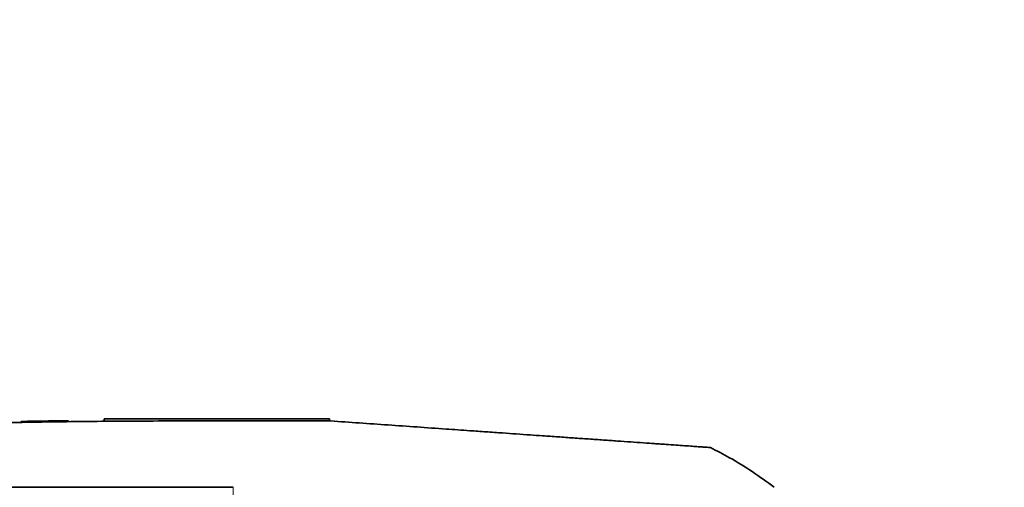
# Model space of a CAD drawing. Header units: millimetres. Extents: x 0 to 14900, y 0 to 10500.
# Tile 44 of 47: x 11962 to 12465, y 6793 to 7031. Entities that reach past the tile are written whole.
import ezdxf

# ---------------------------------------------------------------- set-up
doc = ezdxf.new("R2010")
doc.units = ezdxf.units.MM
doc.header["$LTSCALE"] = 25
doc.layers.add('THICK_LINE', color=7, linetype='Continuous')
doc.styles.add('SLDTEXTSTYLE0', font='TXT', dxfattribs={"width": 0.605})
doc.dimstyles.new('SLDDIMSTYLE2', dxfattribs={"dimtxt": 87.5, "dimasz": 87.5, "dimexe": 0, "dimexo": 0.0625, "dimgap": 21.875, "dimtad": 1, "dimdec": 4, "dimlfac": 25, "dimzin": 12, "dimdsep": 46, "dimtxsty": 'SLDTEXTSTYLE0', "dimsah": 1, "dimcen": 0.09, "dimadec": 1, "dimazin": 3, "dimtfac": 1, "dimtofl": 0, "dimtmove": 0, "dimatfit": 3, "dimfxl": 1, "dimfrac": 2, "dimtolj": 1, "dimtzin": 12, "dimarcsym": 0})
doc.dimstyles.new('SLDDIMSTYLE3', dxfattribs={"dimtxt": 87.5, "dimasz": 87.5, "dimexe": 0, "dimexo": 0.0625, "dimgap": 21.875, "dimtad": 1, "dimdec": 1, "dimrnd": 1e-09, "dimzin": 12, "dimdsep": 46, "dimtxsty": 'SLDTEXTSTYLE0', "dimsah": 1, "dimcen": 0, "dimadec": 0, "dimazin": 3, "dimtfac": 1, "dimtofl": 0, "dimtmove": 0, "dimatfit": 3, "dimfxl": 1, "dimfrac": 2, "dimtolj": 1, "dimtzin": 12, "dimarcsym": 0})

# ---------------------------------------------------------------- blocks, each defined once
blk = doc.blocks.new('_D_6')
at = {"layer": 'THICK_LINE'}
for p, q in [((7902.03, 7121.67), (7616.02, 7172.1)), ((13399.94, 6640.66), (13690.36, 6640.66))]:
    blk.add_line(p, q, dxfattribs=at)
blk.add_arc((10629.94, 6640.66), 3022.92, 0, 170, dxfattribs=at)
for points in [[(7652.95, 7165.58), (7681.67, 7249.18), (7657.11, 7253.87)], [(13652.86, 6640.66), (13664.1, 6728.33), (13639.1, 6727.97)]]:
    blk.add_solid(points, dxfattribs=at)
at = {"layer": 'THICK_LINE', "insert": (10779.39, 9775.28), "char_height": 87.5, "attachment_point": 1, "rotation": 355, "style": 'SLDTEXTSTYLE0'}
blk.add_mtext('170°', dxfattribs=at)
blk = doc.blocks.new('_D_8')
at = {"layer": 'THICK_LINE'}
blk.add_line((12288.17, 8796.74), (10629.94, 6640.66), dxfattribs=at)
blk.add_solid([(12288.17, 8796.74), (12224.91, 8735.01), (12244.73, 8719.76)], dxfattribs=at)
at = {"layer": 'THICK_LINE', "insert": (11260.76, 7645.75), "char_height": 87.5, "attachment_point": 1, "rotation": 52.4365, "style": 'SLDTEXTSTYLE0'}
blk.add_mtext('R2720', dxfattribs=at)

msp = doc.modelspace()

# ---------------------------------------------------------------- linework, layer by layer
at = {"color": 7, "linetype": 'Continuous', "lineweight": 35}
for p, q in [((11963.1315112, 6826.4245545), (11963.1315112, 6825.9245545)), ((11969.5155112, 6826.534294), (11969.5155112, 6826.034294)), ((11978.1028449, 6826.6679284), (11978.5411775, 6826.6743195)), ((11978.1028449, 6826.6679284), (11978.1028449, 6826.1679284)), ((11978.5411775, 6826.6743195), (11978.5411775, 6826.1743195)), ((11987.1285112, 6826.7910992), (11987.1285112, 6826.2910992)), ((12005.3847626, 6826.486088), (12005.3847626, 6827.6600043)), ((12005.3847626, 6827.6600043), (12120.3847626, 6827.6600043)), ((12120.8814313, 6826.6600043), (12045.3847626, 6826.6600043)), ((12120.3847626, 6826.6600043), (12120.3847626, 6827.6600043)), ((12289.8742267, 6814.8428769), (12291.1409425, 6814.7542995)), ((12291.1409425, 6814.7542995), (12291.4313535, 6814.733992)), ((12294.6806717, 6814.5067775), (12292.2418941, 6814.6773135)), ((12295.9732982, 6814.4163883), (12294.6806717, 6814.5067775))]:
    msp.add_line(p, q, dxfattribs=at)
at = {"color": 8, "linetype": 'Continuous', "lineweight": 18}
msp.add_line((12071.2252748, 6792.8340236), (12071.2028327, 6787.6600043), dxfattribs=at)
at = {"color": 7, "linetype": 'Continuous', "lineweight": 35, "flags": 128}
msp.add_lwpolyline([(12071.2252748, 6792.8340236), (11910.5094766, 6792.8698293), (11751.3700222, 6792.9111544)], dxfattribs=at)
at = {"color": 7, "linetype": 'Continuous', "lineweight": 35}
for start, end in [(90.9450402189, 91.02456855), (90.8380668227, 90.9450402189), (90.7256362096, 90.8326065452)]:
    msp.add_arc((12045.3847626, 2227.1600043), 4600, start, end, dxfattribs=at)
for points, knots in [([(12045.3847626, 6826.6600043), (12038.7050487, 6826.6516392), (12025.6959609, 6826.6353477), (12006.7081922, 6826.5088541), (11988.7720362, 6826.3228319), (11971.887638, 6826.0824603), (11956.1399756, 6825.8025729), (11941.5166279, 6825.494308), (11928.0051166, 6825.1682908), (11915.5080362, 6824.8313822), (11903.5755472, 6824.4785561), (11892.3060119, 6824.1167498), (11881.7977512, 6823.753841), (11872.5985834, 6823.4163994), (11864.7082577, 6823.1122806), (11858.1265381, 6822.8482224), (11853.3810695, 6822.6517043), (11850.1723366, 6822.5161482), (11848.2561714, 6822.4342888), (11846.9627512, 6822.3785587), (11846.2576548, 6822.3480312), (11845.9887067, 6822.3363659), (11845.878364, 6822.3315764), (11845.831361, 6822.3295355), (11845.8109793, 6822.3286505), (11845.8020694, 6822.3282635), (11845.7981603, 6822.3280937), (11845.7962826, 6822.3280122), (11841.6852105, 6822.149469), (11833.6880738, 6821.7914042), (11822.0291888, 6821.2388905), (11811.0412724, 6820.69103), (11800.8140505, 6820.1573216), (11792.3050021, 6819.6949838), (11785.0210765, 6819.2871154), (11778.3792748, 6818.9061527), (11771.5831, 6818.5058749), (11764.9072886, 6818.1026552), (11758.6424104, 6817.7156361), (11752.4539123, 6817.324893), (11745.7242989, 6816.8909436), (11738.5225671, 6816.4154871), (11731.0139204, 6815.9071027), (11723.9253468, 6815.4157729), (11717.3382124, 6814.9493137), (11711.3244859, 6814.5151282), (11705.9594669, 6814.1210518), (11701.3050219, 6813.7740477), (11697.4081743, 6813.4798564), (11694.3298691, 6813.2450996), (11692.0681232, 6813.071276), (11690.781081, 6812.9718663), (11690.2471833, 6812.9305343), (11690.3946156, 6812.9419398), (11690.3994933, 6812.9423171)], [0, 0, 0, 0, 0.05019840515, 0.09776398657, 0.14269674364, 0.18499667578, 0.22466378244, 0.26105982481, 0.29491623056, 0.32623299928, 0.35501013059, 0.38462869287, 0.41096776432, 0.43402734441, 0.45380743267, 0.4703080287, 0.48352913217, 0.48950046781, 0.49444335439, 0.49794236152, 0.49922961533, 0.49974715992, 0.49996542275, 0.50005962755, 0.50010072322, 0.50011873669, 0.50012664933, 0.50013012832, 0.50013286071, 0.53105072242, 0.5602892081, 0.5878483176, 0.61372805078, 0.63725194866, 0.65188846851, 0.66855323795, 0.68724625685, 0.70305568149, 0.718797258, 0.73448158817, 0.75016236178, 0.77085563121, 0.7916787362, 0.81244680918, 0.83313115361, 0.85394097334, 0.87472972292, 0.89541343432, 0.91618678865, 0.9370097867, 0.95768842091, 0.9784569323, 0.99928725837, 1, 1, 1, 1]), ([(12120.8814313, 6826.6600043), (12130.6443474, 6825.9773147), (12150.178526, 6824.6113519), (12173.9019869, 6822.9524459), (12190.5983271, 6821.7849241), (12200.2093132, 6821.1128584), (12208.1017941, 6820.5609624), (12215.6103469, 6820.0359132), (12222.4063985, 6819.560687), (12229.5156088, 6819.0635626), (12236.9041064, 6818.5469085), (12244.7702296, 6817.9968556), (12252.5352241, 6817.4538743), (12260.0390291, 6816.9291571), (12267.2205305, 6816.4269776), (12274.0286775, 6815.9509056), (12280.5160373, 6815.4972652), (12286.5436532, 6815.0757733), (12292.0676226, 6814.6894997), (12297.0475506, 6814.3412692), (12301.5176625, 6814.0286885), (12305.3610563, 6813.7599323), (12308.5559077, 6813.5365265), (12311.0875498, 6813.3594968), (12313.0090351, 6813.2251335), (12314.2330129, 6813.1395446), (12314.7998801, 6813.0999054), (12314.6263756, 6813.112038), (12314.6232598, 6813.1122559)], [0, 0, 0, 0, 0.1206126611, 0.2413284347, 0.2906790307, 0.3246846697, 0.3587041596, 0.3867845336, 0.4150229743, 0.440318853, 0.4723995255, 0.504706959, 0.5373629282, 0.570495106, 0.6025744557, 0.634876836, 0.6675258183, 0.7006510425, 0.7327537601, 0.7650844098, 0.7977694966, 0.8309409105, 0.862757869, 0.8948009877, 0.9271067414, 0.959956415, 0.9992809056, 1, 1, 1, 1]), ([(12288.6012655, 6814.931891), (12287.9734894, 6814.9757894), (12286.9104788, 6815.0501223), (12285.7252691, 6815.1330003), (12285.0526273, 6815.180036), (12284.7662403, 6815.2000621), (12284.7418689, 6815.2017663), (12284.7310422, 6815.2025234)], [0, 0, 0, 0, 0.3428448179, 0.5805376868, 0.7302535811, 0.8801689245, 1, 1, 1, 1]), ([(12347.0934127, 6792.8678392), (12343.4015029, 6795.578824), (12336.0720271, 6800.9608885), (12325.1759241, 6807.6643959), (12317.8785905, 6811.3926412), (12314.5998579, 6813.0677626)], [0, 0, 0, 0, 0.3585309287, 0.7117843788, 1, 1, 1, 1])]:
    msp.add_open_spline(points, degree=3, knots=knots, dxfattribs=at)
at = {"layer": 'THICK_LINE'}
msp.add_arc((10629.9447626, 6640.6600043), 2720, 190, 170, dxfattribs=at)

# ---------------------------------------------------------------- dimensions: what is measured, and where the dimension line sits
dim = msp.add_angular_dim_2l(base=(10893.4096045, 9652.0769274), line1=((13349.9447626, 6640.6600043), (10629.9447626, 6640.6600043)), line2=((9687.483743, 6806.8413104), (7951.2676744, 7112.9830476)), dimstyle='SLDDIMSTYLE2', dxfattribs=at)
dim.commit()
dim.dimension.update_dxf_attribs({"geometry": '_D_6', "text_midpoint": (10893.4096045, 9652.0769274), "dimtype": 162})
dim = msp.add_radius_dim(center=(10629.9447626, 6640.6600043), mpoint=(12288.1662271, 8796.7447834), dimstyle='SLDDIMSTYLE3', dxfattribs=at)
dim.commit()
dim.dimension.update_dxf_attribs({"geometry": '_D_8', "text_midpoint": (11459.0557448, 7718.7026439), "dimtype": 164})

doc.saveas('drawing.dxf')
